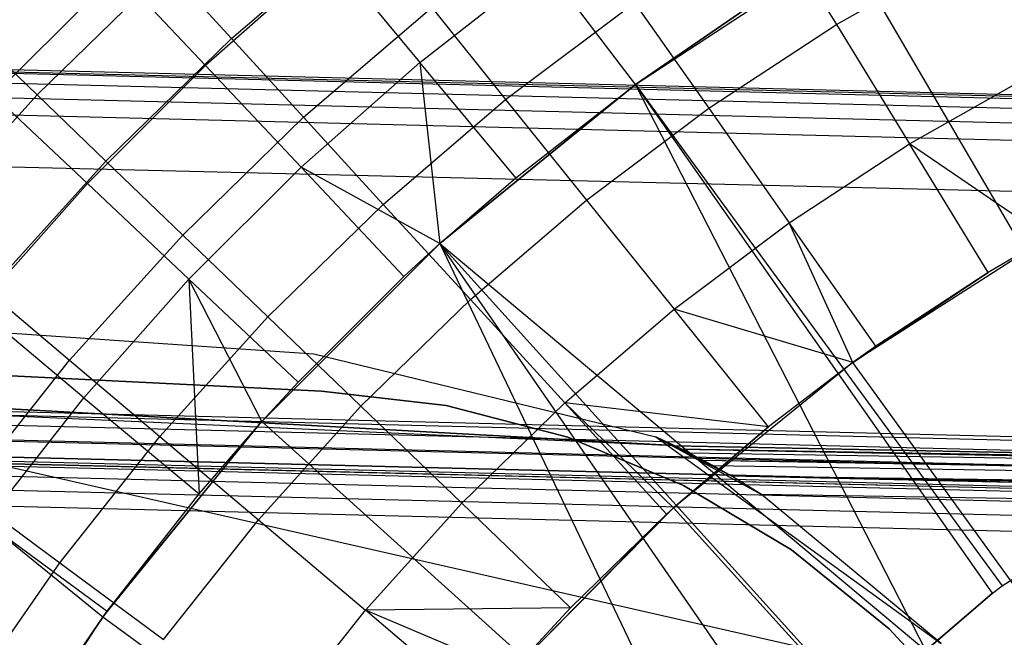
# Model space of a CAD drawing. Extents: x -390 to 397, y -401 to 400.
# Tile 168 of 192: x -17.7 to -13.37, y -374.94 to -372.23. Entities that reach past the tile are written whole.
import ezdxf

# ---------------------------------------------------------------- set-up
doc = ezdxf.new("R2010")
doc.units = 0
doc.header["$LTSCALE"] = 25.4
doc.layers.get('0').update_dxf_attribs({"linetype": 'CONTINUOUS'})

# ---------------------------------------------------------------- blocks, each defined once
blk = doc.blocks.new('FOURTY_ROUND_VII_ZWIS_STL')
at = {"color": 0}
for p, q in [((-14.4058, -371.7657, -974.4657), (-14.1102, -372.2498, -973.1305)), ((-14.4058, -371.7657, -974.4657), (-14.1102, -372.2498, -973.1305)), ((-16.7677, -372.3114, -977.1933), (-16.1821, -371.8094, -977.1933)), ((-16.7677, -372.3114, -977.1933), (-16.1821, -371.8094, -977.1933)), ((-14.9938, -372.5136, -957), (-14.0679, -371.9072, -957)), ((-14.9938, -372.5136, -957), (-14.0679, -371.9072, -957)), ((-14.1102, -372.2498, -973.1305), (-13.5261, -371.9182, -973.1305)), ((-14.1102, -372.2498, -973.1305), (-13.5261, -371.9182, -973.1305)), ((-14.0679, -371.9072, -957), (-12.6917, -374.265, -952.8)), ((-14.0679, -371.9072, -957), (-12.6917, -374.265, -952.8)), ((-16.3323, -371.945, -972.7912), (-16.8817, -372.4306, -972.7912)), ((-16.3323, -371.945, -972.7912), (-16.8817, -372.4306, -972.7912)), ((-16.3323, -371.945, -972.7912), (-15.9408, -372.4162, -971.4547)), ((-16.3323, -371.945, -972.7912), (-15.9408, -372.4162, -971.4547)), ((-17.8118, -372.5615, -974.1486), (-17.2687, -372.0189, -974.1486)), ((-17.8118, -372.5615, -974.1486), (-17.2687, -372.0189, -974.1486)), ((-17.6219, -372.5594, -978.5822), (-17.0504, -372.0022, -978.5822)), ((-17.6219, -372.5594, -978.5822), (-17.0504, -372.0022, -978.5822)), ((-16.8817, -372.4306, -972.7912), (-17.2687, -372.0189, -974.1486)), ((-16.8817, -372.4306, -972.7912), (-17.2687, -372.0189, -974.1486)), ((-17.0504, -372.0022, -978.5822), (-16.7677, -372.3114, -977.1933)), ((-17.0504, -372.0022, -978.5822), (-16.7677, -372.3114, -977.1933)), ((-15.9408, -372.4162, -971.4547), (-15.3922, -371.988, -971.4547)), ((-15.9408, -372.4162, -971.4547), (-15.3922, -371.988, -971.4547)), ((-14.9938, -372.5136, -970.1406), (-15.3922, -371.988, -971.4547)), ((-14.9938, -372.5136, -970.1406), (-15.3922, -371.988, -971.4547)), ((-15.5639, -372.5793, -974.4657), (-14.9979, -372.154, -974.4657)), ((-15.5639, -372.5793, -974.4657), (-14.9979, -372.154, -974.4657)), ((-14.9979, -372.154, -974.4657), (-14.6718, -372.6181, -973.1305)), ((-14.9979, -372.154, -974.4657), (-14.6718, -372.6181, -973.1305)), ((-14.9938, -372.5136, -970.1406), (-14.462, -372.1487, -970.1406)), ((-14.462, -372.1487, -970.1406), (-14.9938, -372.5136, -957)), ((-14.462, -372.1487, -970.1406), (-14.9938, -372.5136, -957)), ((-14.9938, -372.5136, -970.1406), (-14.462, -372.1487, -970.1406)), ((-16.4512, -372.6575, -975.8206), (-15.8884, -372.1751, -975.8206)), ((-16.4512, -372.6575, -975.8206), (-15.8884, -372.1751, -975.8206)), ((-15.8884, -372.1751, -975.8206), (-15.5639, -372.5793, -974.4657)), ((-15.8884, -372.1751, -975.8206), (-15.5639, -372.5793, -974.4657)), ((-14.6718, -372.6181, -973.1305), (-14.1102, -372.2498, -973.1305)), ((-14.6718, -372.6181, -973.1305), (-14.1102, -372.2498, -973.1305)), ((-14.1102, -372.2498, -973.1305), (-13.7895, -372.7748, -971.8167)), ((-14.1102, -372.2498, -973.1305), (-13.7895, -372.7748, -971.8167)), ((-17.8873, -372.304, -979.9853), (-17.6219, -372.5594, -978.5822)), ((-17.8873, -372.304, -979.9853), (-17.6219, -372.5594, -978.5822)), ((-17.32, -372.8498, -977.1933), (-16.7677, -372.3114, -977.1933)), ((-17.32, -372.8498, -977.1933), (-16.7677, -372.3114, -977.1933)), ((-16.7677, -372.3114, -977.1933), (-16.4512, -372.6575, -975.8206)), ((-16.7677, -372.3114, -977.1933), (-16.4512, -372.6575, -975.8206)), ((-15.9408, -372.4162, -971.4547), (-16.4622, -372.8771, -971.4547)), ((-15.9408, -372.4162, -971.4547), (-16.4622, -372.8771, -971.4547)), ((-15.5193, -372.9234, -970.1406), (-15.9408, -372.4162, -971.4547)), ((-15.9408, -372.4162, -971.4547), (-15.8524, -373.212, -970.1406)), ((-15.5193, -372.9234, -970.1406), (-15.9408, -372.4162, -971.4547)), ((-15.9408, -372.4162, -971.4547), (-15.8524, -373.212, -970.1406)), ((-34.6822, -372.4519, -894), (-16.4068, -373.6971, -894)), ((-34.6822, -372.4519, -894), (-16.4068, -373.6971, -894)), ((-34.6822, -372.4519, -897), (-16.4068, -373.6971, -897)), ((-34.6822, -372.4519, -897), (-16.4068, -373.6971, -897)), ((-18.6648, -372.4402, -894.1235), (0.0771, -372.9113, -894.1235)), ((-18.6648, -372.4402, -894.1235), (0.0771, -372.9113, -894.1235)), ((0.0771, -372.8961, -894.2), (-18.664, -372.425, -894.2)), ((0.0771, -372.8961, -894.2), (-18.664, -372.425, -894.2)), ((0.0771, -372.8961, -927.5), (-18.2251, -372.4468, -927.5)), ((0.0771, -372.8961, -927.5), (-18.2251, -372.4468, -927.5)), ((-17.4005, -372.9489, -972.7912), (-16.8817, -372.4306, -972.7912)), ((-17.4005, -372.9489, -972.7912), (-16.8817, -372.4306, -972.7912)), ((-16.4622, -372.8771, -971.4547), (-16.8817, -372.4306, -972.7912)), ((-16.4622, -372.8771, -971.4547), (-16.8817, -372.4306, -972.7912)), ((-18.6669, -372.4835, -894.0586), (0.0771, -372.9547, -894.0586)), ((-18.6669, -372.4835, -894.0586), (0.0771, -372.9547, -894.0586)), ((-13.7895, -372.7748, -971.8167), (-13.2397, -372.4627, -971.8167)), ((-13.7895, -372.7748, -971.8167), (-13.2397, -372.4627, -971.8167)), ((-18.6702, -372.5483, -894.0152), (0.0771, -373.0195, -894.0152)), ((-18.6702, -372.5483, -894.0152), (0.0771, -373.0195, -894.0152)), ((-14.9938, -372.5136, -970.1406), (-15.8524, -373.212, -957)), ((-15.8524, -373.212, -957), (-14.9938, -372.5136, -957)), ((-14.9938, -372.5136, -970.1406), (-15.8524, -373.212, -957)), ((-15.8524, -373.212, -957), (-14.9938, -372.5136, -957)), ((-15.5193, -372.9234, -970.1406), (-14.9938, -372.5136, -970.1406)), ((-15.5193, -372.9234, -970.1406), (-14.9938, -372.5136, -970.1406)), ((-14.9938, -372.5136, -970.1406), (-14.9938, -372.5136, -957)), ((-14.9938, -372.5136, -970.1406), (-14.9938, -372.5136, -957)), ((-14.9938, -372.5136, -957), (-13.3824, -374.7173, -952.8)), ((-13.7189, -375.0006, -952.7723), (-14.9938, -372.5136, -957)), ((-13.7189, -375.0006, -952.7723), (-14.9938, -372.5136, -957)), ((-13.4251, -374.7488, -952.8), (-14.9938, -372.5136, -957)), ((-13.4251, -374.7488, -952.8), (-14.9938, -372.5136, -957)), ((-14.9938, -372.5136, -957), (-13.3824, -374.7173, -952.8)), ((-18.1565, -373.152, -978.5822), (-17.6219, -372.5594, -978.5822)), ((-18.1565, -373.152, -978.5822), (-17.6219, -372.5594, -978.5822)), ((-17.8118, -372.5615, -974.1486), (-17.4005, -372.9489, -972.7912)), ((-17.8118, -372.5615, -974.1486), (-17.4005, -372.9489, -972.7912)), ((-17.6219, -372.5594, -978.5822), (-17.32, -372.8498, -977.1933)), ((-17.6219, -372.5594, -978.5822), (-17.32, -372.8498, -977.1933)), ((-16.1014, -373.0401, -974.4657), (-15.5639, -372.5793, -974.4657)), ((-16.1014, -373.0401, -974.4657), (-15.5639, -372.5793, -974.4657)), ((-15.5639, -372.5793, -974.4657), (-15.2088, -373.0216, -973.1305)), ((-15.5639, -372.5793, -974.4657), (-15.2088, -373.0216, -973.1305)), ((0.0771, -373.0961, -894), (-18.674, -372.6247, -894)), ((0.0771, -373.0961, -894), (-18.674, -372.6247, -894)), ((-15.2088, -373.0216, -973.1305), (-14.6718, -372.6181, -973.1305)), ((-15.2088, -373.0216, -973.1305), (-14.6718, -372.6181, -973.1305)), ((-14.6718, -372.6181, -973.1305), (-14.3182, -373.1214, -971.8167)), ((-14.6718, -372.6181, -973.1305), (-14.3182, -373.1214, -971.8167)), ((-16.982, -373.1749, -975.8206), (-16.4512, -372.6575, -975.8206)), ((-16.982, -373.1749, -975.8206), (-16.4512, -372.6575, -975.8206)), ((-16.4512, -372.6575, -975.8206), (-16.1014, -373.0401, -974.4657)), ((-16.4512, -372.6575, -975.8206), (-16.1014, -373.0401, -974.4657)), ((-14.3182, -373.1214, -971.8167), (-13.7895, -372.7748, -971.8167)), ((-14.3182, -373.1214, -971.8167), (-13.7895, -372.7748, -971.8167)), ((-13.1856, -373.1878, -970.5261), (-13.7895, -372.7748, -971.8167)), ((-13.1856, -373.1878, -970.5261), (-13.7895, -372.7748, -971.8167)), ((-13.4442, -373.3401, -970.5261), (-13.7895, -372.7748, -971.8167)), ((-13.4442, -373.3401, -970.5261), (-13.7895, -372.7748, -971.8167)), ((-17.8366, -373.4225, -977.1933), (-17.32, -372.8498, -977.1933)), ((-17.8366, -373.4225, -977.1933), (-17.32, -372.8498, -977.1933)), ((-17.32, -372.8498, -977.1933), (-16.982, -373.1749, -975.8206)), ((-17.32, -372.8498, -977.1933), (-16.982, -373.1749, -975.8206)), ((-18.2455, -372.8623, -930.1266), (0.0771, -373.3121, -930.1266)), ((-18.2455, -372.8623, -930.1266), (0.0771, -373.3121, -930.1266)), ((-16.9545, -373.3689, -971.4547), (-16.4622, -372.8771, -971.4547)), ((-16.9545, -373.3689, -971.4547), (-16.4622, -372.8771, -971.4547)), ((-16.0105, -373.3577, -970.1406), (-16.4622, -372.8771, -971.4547)), ((-15.8524, -373.212, -970.1406), (-16.4622, -372.8771, -971.4547)), ((-16.0105, -373.3577, -970.1406), (-16.4622, -372.8771, -971.4547)), ((-15.8524, -373.212, -970.1406), (-16.4622, -372.8771, -971.4547)), ((-15.8524, -373.212, -970.1406), (-15.5193, -372.9234, -970.1406)), ((-15.8524, -373.212, -970.1406), (-15.5193, -372.9234, -970.1406)), ((-15.8524, -373.212, -957), (-15.5193, -372.9234, -970.1406)), ((-15.8524, -373.212, -957), (-15.5193, -372.9234, -970.1406)), ((-17.8867, -373.4977, -972.7912), (-17.4005, -372.9489, -972.7912)), ((-17.8867, -373.4977, -972.7912), (-17.4005, -372.9489, -972.7912)), ((-17.4005, -372.9489, -972.7912), (-16.9545, -373.3689, -971.4547)), ((-17.4005, -372.9489, -972.7912), (-16.9545, -373.3689, -971.4547)), ((-15.7187, -373.4587, -973.1305), (-15.2088, -373.0216, -973.1305)), ((-15.7187, -373.4587, -973.1305), (-15.2088, -373.0216, -973.1305)), ((-15.2088, -373.0216, -973.1305), (-14.8236, -373.5013, -971.8167)), ((-15.2088, -373.0216, -973.1305), (-14.8236, -373.5013, -971.8167)), ((-16.6084, -373.5343, -974.4657), (-16.1014, -373.0401, -974.4657)), ((-16.6084, -373.5343, -974.4657), (-16.1014, -373.0401, -974.4657)), ((-16.1014, -373.0401, -974.4657), (-15.7187, -373.4587, -973.1305)), ((-16.1014, -373.0401, -974.4657), (-15.7187, -373.4587, -973.1305)), ((-14.8236, -373.5013, -971.8167), (-14.3182, -373.1214, -971.8167)), ((-14.8236, -373.5013, -971.8167), (-14.3182, -373.1214, -971.8167)), ((-13.9374, -373.6634, -970.5261), (-14.3182, -373.1214, -971.8167)), ((-13.9374, -373.6634, -970.5261), (-14.3182, -373.1214, -971.8167)), ((-14.0385, -373.7355, -970.5261), (-14.3182, -373.1214, -971.8167)), ((-14.0385, -373.7355, -970.5261), (-14.3182, -373.1214, -971.8167)), ((-17.4785, -373.7253, -975.8206), (-16.982, -373.1749, -975.8206)), ((-17.4785, -373.7253, -975.8206), (-16.982, -373.1749, -975.8206)), ((-16.982, -373.1749, -975.8206), (-16.6084, -373.5343, -974.4657)), ((-16.982, -373.1749, -975.8206), (-16.6084, -373.5343, -974.4657)), ((-13.1856, -373.1878, -957.4595), (-14.0385, -373.7355, -957.4595)), ((-13.1856, -373.1878, -957.4595), (-14.0385, -373.7355, -957.4595)), ((-13.1856, -373.1878, -970.5261), (-13.4442, -373.3401, -970.5261)), ((-13.1856, -373.1878, -957.4595), (-13.4442, -373.3401, -970.5261)), ((-13.1856, -373.1878, -970.5261), (-13.4442, -373.3401, -970.5261)), ((-13.1856, -373.1878, -957.4595), (-13.4442, -373.3401, -970.5261)), ((-16.6346, -373.995, -957), (-15.8524, -373.212, -957)), ((-16.6346, -373.995, -957), (-15.8524, -373.212, -957)), ((-16.0105, -373.3577, -970.1406), (-15.8524, -373.212, -970.1406)), ((-15.8524, -373.212, -957), (-16.0105, -373.3577, -970.1406)), ((-15.8524, -373.212, -957), (-16.0105, -373.3577, -970.1406)), ((-16.0105, -373.3577, -970.1406), (-15.8524, -373.212, -970.1406)), ((-15.8524, -373.212, -970.1406), (-15.8524, -373.212, -957)), ((-15.8524, -373.212, -970.1406), (-15.8524, -373.212, -957)), ((-15.8524, -373.212, -957), (-13.7189, -375.0006, -952.7723)), ((-14.2847, -375.4855, -952.8), (-15.8524, -373.212, -957)), ((-15.8524, -373.212, -957), (-14.6066, -375.8225, -952.8)), ((-14.2847, -375.4855, -952.8), (-15.8524, -373.212, -957)), ((-14.0114, -375.2513, -952.7733), (-15.8524, -373.212, -957)), ((-14.0114, -375.2513, -952.7733), (-15.8524, -373.212, -957)), ((-15.8524, -373.212, -957), (-13.7189, -375.0006, -952.7723)), ((-15.8524, -373.212, -957), (-14.6066, -375.8225, -952.8)), ((-17.4159, -373.8898, -971.4547), (-16.9545, -373.3689, -971.4547)), ((-17.4159, -373.8898, -971.4547), (-16.9545, -373.3689, -971.4547)), ((-16.4744, -373.821, -970.1406), (-16.9545, -373.3689, -971.4547)), ((-16.6346, -373.995, -970.1406), (-16.9545, -373.3689, -971.4547)), ((-16.9545, -373.3689, -971.4547), (-16.9092, -374.3119, -970.1406)), ((-16.6346, -373.995, -970.1406), (-16.9545, -373.3689, -971.4547)), ((-16.4744, -373.821, -970.1406), (-16.9545, -373.3689, -971.4547)), ((-16.9545, -373.3689, -971.4547), (-16.9092, -374.3119, -970.1406)), ((-16.4744, -373.821, -970.1406), (-16.0105, -373.3577, -970.1406)), ((-16.4744, -373.821, -970.1406), (-16.0105, -373.3577, -970.1406)), ((-14.0385, -373.7355, -957.4595), (-13.4442, -373.3401, -970.5261)), ((-14.0385, -373.7355, -957.4595), (-13.4442, -373.3401, -970.5261)), ((-13.4442, -373.3401, -970.5261), (-13.9374, -373.6634, -970.5261)), ((-13.4442, -373.3401, -970.5261), (-13.9374, -373.6634, -970.5261)), ((-17.8366, -373.4225, -977.1933), (-17.4785, -373.7253, -975.8206)), ((-17.8366, -373.4225, -977.1933), (-17.4785, -373.7253, -975.8206)), ((-26.3397, -373.4632, -900.3), (-14.825, -374.0995, -897)), ((-14.825, -374.0995, -897), (-26.3397, -373.4632, -897)), ((-26.3397, -373.4632, -900.3), (-14.825, -374.0995, -897)), ((-14.825, -374.0995, -897), (-26.3397, -373.4632, -897)), ((-17.4159, -373.8898, -971.4547), (-17.8867, -373.4977, -972.7912)), ((-17.4159, -373.8898, -971.4547), (-17.8867, -373.4977, -972.7912)), ((-16.1996, -373.9275, -973.1305), (-15.7187, -373.4587, -973.1305)), ((-16.1996, -373.9275, -973.1305), (-15.7187, -373.4587, -973.1305)), ((-15.7187, -373.4587, -973.1305), (-15.3036, -373.9127, -971.8167)), ((-15.7187, -373.4587, -973.1305), (-15.3036, -373.9127, -971.8167)), ((-17.0826, -374.06, -974.4657), (-16.6084, -373.5343, -974.4657)), ((-17.0826, -374.06, -974.4657), (-16.6084, -373.5343, -974.4657)), ((-16.6084, -373.5343, -974.4657), (-16.1996, -373.9275, -973.1305)), ((-16.6084, -373.5343, -974.4657), (-16.1996, -373.9275, -973.1305)), ((-15.3036, -373.9127, -971.8167), (-14.8236, -373.5013, -971.8167)), ((-15.3036, -373.9127, -971.8167), (-14.8236, -373.5013, -971.8167)), ((-14.0385, -373.7355, -970.5261), (-14.8236, -373.5013, -971.8167)), ((-14.0385, -373.7355, -970.5261), (-14.8236, -373.5013, -971.8167)), ((-14.4089, -374.0177, -970.5261), (-14.8236, -373.5013, -971.8167)), ((-14.4089, -374.0177, -970.5261), (-14.8236, -373.5013, -971.8167)), ((-21.6017, -373.6009, -895.4487), (-16.3726, -373.861, -895.4487)), ((-16.3726, -373.861, -893.9487), (-21.6017, -373.6009, -893.9487)), ((-21.6017, -373.6009, -895.4487), (-16.3726, -373.861, -895.4487)), ((-16.3726, -373.861, -893.9487), (-21.6017, -373.6009, -893.9487)), ((-13.9374, -373.6634, -970.5261), (-14.0385, -373.7355, -970.5261)), ((-14.0385, -373.7355, -957.4595), (-13.9374, -373.6634, -970.5261)), ((-14.0385, -373.7355, -957.4595), (-13.9374, -373.6634, -970.5261)), ((-13.9374, -373.6634, -970.5261), (-14.0385, -373.7355, -970.5261)), ((-16.4068, -373.6971, -894), (-14.9033, -374.0622, -894)), ((-16.4068, -373.6971, -897), (-16.4068, -373.6971, -894)), ((-16.4068, -373.6971, -894), (-14.9033, -374.0622, -894)), ((-16.4068, -373.6971, -897), (-16.4068, -373.6971, -894)), ((-16.4068, -373.6971, -897), (-14.9033, -374.0622, -897)), ((-16.4068, -373.6971, -897), (-14.9033, -374.0622, -897)), ((-17.9387, -374.3064, -975.8206), (-17.4785, -373.7253, -975.8206)), ((-17.9387, -374.3064, -975.8206), (-17.4785, -373.7253, -975.8206)), ((-17.4785, -373.7253, -975.8206), (-17.0826, -374.06, -974.4657)), ((-17.4785, -373.7253, -975.8206), (-17.0826, -374.06, -974.4657)), ((-14.0385, -373.7355, -957.4595), (-14.826, -374.3737, -957.4595)), ((-14.0385, -373.7355, -957.4595), (-14.826, -374.3737, -957.4595)), ((-14.0385, -373.7355, -970.5261), (-14.4089, -374.0177, -970.5261)), ((-14.0385, -373.7355, -957.4595), (-14.4089, -374.0177, -970.5261)), ((-14.0385, -373.7355, -970.5261), (-14.4089, -374.0177, -970.5261)), ((-14.0385, -373.7355, -957.4595), (-14.4089, -374.0177, -970.5261)), ((-14.0385, -373.7355, -970.5261), (-14.0385, -373.7355, -957.4595)), ((-14.0385, -373.7355, -970.5261), (-14.0385, -373.7355, -957.4595)), ((-12.5498, -375.7949, -953.55), (-14.0385, -373.7355, -957.4595)), ((-12.5498, -375.7949, -953.55), (-14.0385, -373.7355, -957.4595)), ((-16.6346, -373.995, -970.1406), (-16.4744, -373.821, -970.1406)), ((-16.6346, -373.995, -957), (-16.4744, -373.821, -970.1406)), ((-16.6346, -373.995, -970.1406), (-16.4744, -373.821, -970.1406)), ((-16.6346, -373.995, -957), (-16.4744, -373.821, -970.1406)), ((-16.3726, -373.861, -895.4487), (-15.8246, -373.9235, -895.4487)), ((-15.8246, -373.9235, -893.9487), (-16.3726, -373.861, -893.9487)), ((-16.3726, -373.861, -895.4487), (-15.8246, -373.9235, -895.4487)), ((-16.3726, -373.861, -895.4487), (-16.3726, -373.861, -893.9487)), ((-15.8246, -373.9235, -893.9487), (-16.3726, -373.861, -893.9487)), ((-16.3726, -373.861, -895.4487), (-16.3726, -373.861, -893.9487)), ((0.0771, -374.3961, -927.3), (-18.5901, -373.9305, -927.3)), ((0.0771, -374.3961, -902.2), (-18.5901, -373.9305, -902.2)), ((0.0771, -374.3961, -927.3), (-18.5901, -373.9305, -927.3)), ((0.0771, -374.3961, -902.2), (-18.5901, -373.9305, -902.2)), ((0.0771, -374.3961, -900.3), (-18.5901, -373.9305, -900.3)), ((-18.5901, -373.9305, -900.3), (-14.825, -374.0995, -897)), ((-18.5901, -373.9305, -900.3), (-14.825, -374.0995, -897)), ((0.0771, -374.3961, -900.3), (-18.5901, -373.9305, -900.3)), ((-17.8448, -374.4379, -971.4547), (-17.4159, -373.8898, -971.4547)), ((-17.8448, -374.4379, -971.4547), (-17.4159, -373.8898, -971.4547)), ((-17.4159, -373.8898, -971.4547), (-16.9092, -374.3119, -970.1406)), ((-17.4159, -373.8898, -971.4547), (-16.9092, -374.3119, -970.1406)), ((-16.6495, -374.4262, -973.1305), (-16.1996, -373.9275, -973.1305)), ((-16.6495, -374.4262, -973.1305), (-16.1996, -373.9275, -973.1305)), ((-16.1996, -373.9275, -973.1305), (-15.7563, -374.354, -971.8167)), ((-16.1996, -373.9275, -973.1305), (-15.7563, -374.354, -971.8167)), ((-15.8246, -373.9235, -895.4487), (-15.2909, -374.0626, -895.4487)), ((-15.2909, -374.0626, -893.9487), (-15.8246, -373.9235, -893.9487)), ((-15.8246, -373.9235, -895.4487), (-15.2909, -374.0626, -895.4487)), ((-15.8246, -373.9235, -895.4487), (-15.8246, -373.9235, -893.9487)), ((-15.2909, -374.0626, -893.9487), (-15.8246, -373.9235, -893.9487)), ((-15.8246, -373.9235, -895.4487), (-15.8246, -373.9235, -893.9487)), ((-15.7563, -374.354, -971.8167), (-15.3036, -373.9127, -971.8167)), ((-15.7563, -374.354, -971.8167), (-15.3036, -373.9127, -971.8167)), ((-14.4089, -374.0177, -970.5261), (-15.3036, -373.9127, -971.8167)), ((-14.826, -374.3737, -970.5261), (-15.3036, -373.9127, -971.8167)), ((-14.4089, -374.0177, -970.5261), (-15.3036, -373.9127, -971.8167)), ((-14.826, -374.3737, -970.5261), (-15.3036, -373.9127, -971.8167)), ((-14.8567, -374.4016, -970.5261), (-15.3036, -373.9127, -971.8167)), ((-14.8567, -374.4016, -970.5261), (-15.3036, -373.9127, -971.8167)), ((-18.5909, -373.9457, -927.3765), (0.0771, -374.4113, -927.3765)), ((-18.5909, -373.9457, -927.3765), (0.0771, -374.4113, -927.3765)), ((-18.5909, -373.9457, -902.1235), (0.0771, -374.4113, -902.1235)), ((-18.5909, -373.9457, -902.1235), (0.0771, -374.4113, -902.1235)), ((-18.5909, -373.9457, -900.3765), (0.0771, -374.4113, -900.3765)), ((-18.5909, -373.9457, -900.3765), (0.0771, -374.4113, -900.3765)), ((-18.5931, -373.989, -927.4414), (0.0771, -374.4547, -927.4414)), ((-18.5931, -373.989, -927.4414), (0.0771, -374.4547, -927.4414)), ((-18.5931, -373.989, -902.0586), (0.0771, -374.4547, -902.0586)), ((-18.5931, -373.989, -902.0586), (0.0771, -374.4547, -902.0586)), ((-18.5931, -373.989, -900.4414), (0.0771, -374.4547, -900.4414)), ((-18.5931, -373.989, -900.4414), (0.0771, -374.4547, -900.4414)), ((-17.3323, -374.8542, -957), (-16.6346, -373.995, -957)), ((-17.3323, -374.8542, -957), (-16.6346, -373.995, -957)), ((-17.3132, -374.8282, -970.1406), (-16.6346, -373.995, -957)), ((-17.3132, -374.8282, -970.1406), (-16.6346, -373.995, -957)), ((-16.9092, -374.3119, -970.1406), (-16.6346, -373.995, -970.1406)), ((-16.9092, -374.3119, -970.1406), (-16.6346, -373.995, -970.1406)), ((-16.9092, -374.3119, -970.1406), (-16.6346, -373.995, -957)), ((-16.9092, -374.3119, -970.1406), (-16.6346, -373.995, -957)), ((-16.6346, -373.995, -970.1406), (-16.6346, -373.995, -957)), ((-16.6346, -373.995, -970.1406), (-16.6346, -373.995, -957)), ((-14.6066, -375.8225, -952.8), (-16.6346, -373.995, -957)), ((-14.6066, -375.8225, -952.8), (-16.6346, -373.995, -957)), ((-14.4089, -374.0177, -970.5261), (-14.826, -374.3737, -970.5261)), ((-14.826, -374.3737, -957.4595), (-14.4089, -374.0177, -970.5261)), ((-14.826, -374.3737, -957.4595), (-14.4089, -374.0177, -970.5261)), ((-14.4089, -374.0177, -970.5261), (-14.826, -374.3737, -970.5261)), ((-18.5963, -374.0539, -927.4848), (0.0771, -374.5196, -927.4848)), ((-18.5963, -374.0539, -927.4848), (0.0771, -374.5196, -927.4848)), ((-18.5963, -374.0539, -902.0152), (0.0771, -374.5196, -902.0152)), ((-18.5963, -374.0539, -902.0152), (0.0771, -374.5196, -902.0152)), ((-18.5963, -374.0539, -900.4848), (0.0771, -374.5196, -900.4848)), ((-18.5963, -374.0539, -900.4848), (0.0771, -374.5196, -900.4848)), ((-17.5222, -374.6151, -974.4657), (-17.0826, -374.06, -974.4657)), ((-17.5222, -374.6151, -974.4657), (-17.0826, -374.06, -974.4657)), ((-17.0826, -374.06, -974.4657), (-16.6495, -374.4262, -973.1305)), ((-17.0826, -374.06, -974.4657), (-16.6495, -374.4262, -973.1305)), ((-14.9033, -374.0622, -894), (-13.6508, -374.9706, -894)), ((-14.8201, -374.1018, -895.6707), (-14.9033, -374.0622, -894)), ((-14.7905, -374.1165, -895.6224), (-14.9033, -374.0622, -894)), ((-14.7609, -374.1315, -895.5955), (-14.9033, -374.0622, -894)), ((-14.7905, -374.1165, -895.6224), (-14.9033, -374.0622, -894)), ((-14.7609, -374.1315, -895.5955), (-14.9033, -374.0622, -894)), ((-14.6975, -374.1646, -895.5571), (-14.9033, -374.0622, -894)), ((-14.6975, -374.1646, -895.5571), (-14.9033, -374.0622, -894)), ((-14.6538, -374.1883, -895.5385), (-14.9033, -374.0622, -894)), ((-14.9033, -374.0622, -894), (-13.6508, -374.9706, -894)), ((-14.9033, -374.0622, -894), (-14.4398, -374.3148, -895.5)), ((-14.9033, -374.0622, -894), (-14.4398, -374.3148, -895.5)), ((-14.9033, -374.0622, -894), (-14.5733, -374.2337, -895.5149)), ((-14.9033, -374.0622, -894), (-14.5733, -374.2337, -895.5149)), ((-14.6538, -374.1883, -895.5385), (-14.9033, -374.0622, -894)), ((-14.9033, -374.0622, -894), (-14.825, -374.0995, -895.7)), ((-14.9033, -374.0622, -894), (-14.9033, -374.0622, -897)), ((-14.9033, -374.0622, -897), (-14.825, -374.0995, -897)), ((-14.9033, -374.0622, -894), (-14.9033, -374.0622, -897)), ((-14.9033, -374.0622, -897), (-14.825, -374.0995, -897)), ((0.0771, -374.5194, -932.4962), (-18.3047, -374.0682, -932.4962)), ((-8.5769, -376.2798, -934.3616), (-18.3047, -374.0682, -932.4962)), ((0.0771, -374.5194, -932.4962), (-18.3047, -374.0682, -932.4962)), ((-8.5769, -376.2798, -934.3616), (-18.3047, -374.0682, -932.4962)), ((-15.2909, -374.0626, -895.4487), (-14.7821, -374.2756, -895.4487)), ((-14.7821, -374.2756, -893.9487), (-15.2909, -374.0626, -893.9487)), ((-15.2909, -374.0626, -895.4487), (-14.7821, -374.2756, -895.4487)), ((-15.2909, -374.0626, -895.4487), (-15.2909, -374.0626, -893.9487)), ((-14.7821, -374.2756, -893.9487), (-15.2909, -374.0626, -893.9487)), ((-15.2909, -374.0626, -895.4487), (-15.2909, -374.0626, -893.9487)), ((-14.8201, -374.1018, -895.6707), (-14.825, -374.0995, -895.7)), ((-14.825, -374.0995, -895.7), (0.0771, -374.3961, -895.7)), ((-14.825, -374.0995, -897), (0.0771, -374.3961, -900.3)), ((-14.825, -374.0995, -895.7), (0.0771, -374.3961, -895.7)), ((-14.825, -374.0995, -895.7), (-14.825, -374.0995, -897)), ((-14.825, -374.0995, -897), (0.0771, -374.3961, -900.3)), ((-14.825, -374.0995, -895.7), (-14.825, -374.0995, -897)), ((-14.7905, -374.1165, -895.6224), (-14.8201, -374.1018, -895.6707)), ((-14.8201, -374.1018, -895.6707), (0.0771, -374.3961, -895.7)), ((-14.8201, -374.1018, -895.6707), (0.0771, -374.3961, -895.7)), ((-14.7905, -374.1165, -895.6224), (-14.8201, -374.1018, -895.6707)), ((-18.601, -374.1474, -929.1777), (0.0771, -374.6133, -929.1777)), ((-18.601, -374.1474, -929.1777), (0.0771, -374.6133, -929.1777)), ((-18.6001, -374.1303, -902), (0.0771, -374.5961, -902)), ((0.0771, -374.5961, -927.5), (-18.6001, -374.1303, -927.5)), ((0.0771, -374.5961, -927.5), (-18.6001, -374.1303, -927.5)), ((-18.6001, -374.1303, -902), (0.0771, -374.5961, -902)), ((0.0771, -374.5961, -900.5), (-18.6001, -374.1303, -900.5)), ((0.0771, -374.5961, -900.5), (-18.6001, -374.1303, -900.5)), ((1.8247, -374.4072, -895.6235), (-14.7905, -374.1165, -895.6224)), ((-14.7905, -374.1165, -895.6224), (0.0771, -374.3961, -895.7)), ((-14.7905, -374.1165, -895.6224), (0.0771, -374.3961, -895.7)), ((-14.7609, -374.1315, -895.5955), (-14.7905, -374.1165, -895.6224)), ((1.8247, -374.4072, -895.6235), (-14.7905, -374.1165, -895.6224)), ((-14.7609, -374.1315, -895.5955), (-14.7905, -374.1165, -895.6224)), ((-14.6975, -374.1646, -895.5571), (-14.7609, -374.1315, -895.5955)), ((-14.7609, -374.1315, -895.5955), (1.8247, -374.4072, -895.6235)), ((-14.7609, -374.1315, -895.5955), (1.8247, -374.4072, -895.6235)), ((-14.6975, -374.1646, -895.5571), (-14.7609, -374.1315, -895.5955)), ((-18.602, -374.1685, -929.1082), (0.0771, -374.6343, -929.1082)), ((-18.602, -374.1685, -929.1082), (0.0771, -374.6343, -929.1082)), ((0.0771, -374.6183, -929.25), (-18.3096, -374.167, -929.25)), ((-18.3096, -374.167, -929.25), (0.0771, -374.6133, -929.1777)), ((0.0771, -374.6183, -929.25), (-18.3096, -374.167, -929.25)), ((-18.3096, -374.167, -929.25), (0.0771, -374.6133, -929.1777)), ((-14.6538, -374.1883, -895.5385), (-14.6975, -374.1646, -895.5571)), ((-14.6975, -374.1646, -895.5571), (1.8249, -374.4506, -895.5586)), ((-14.6975, -374.1646, -895.5571), (1.8249, -374.4506, -895.5586)), ((-14.6975, -374.1646, -895.5571), (1.8247, -374.4072, -895.6235)), ((-14.6975, -374.1646, -895.5571), (1.8247, -374.4072, -895.6235)), ((-14.6538, -374.1883, -895.5385), (-14.6975, -374.1646, -895.5571)), ((-14.5733, -374.2337, -895.5149), (-14.6538, -374.1883, -895.5385)), ((-14.6538, -374.1883, -895.5385), (1.8249, -374.4506, -895.5586)), ((-14.6538, -374.1883, -895.5385), (1.8249, -374.4506, -895.5586)), ((-14.5733, -374.2337, -895.5149), (-14.6538, -374.1883, -895.5385)), ((-18.6042, -374.2128, -929.0509), (0.0771, -374.6787, -929.0509)), ((-18.6042, -374.2128, -929.0509), (0.0771, -374.6787, -929.0509)), ((1.8252, -374.5155, -895.5152), (-14.5733, -374.2337, -895.5149)), ((-14.5733, -374.2337, -895.5149), (1.8249, -374.4506, -895.5586)), ((-14.5733, -374.2337, -895.5149), (1.8249, -374.4506, -895.5586)), ((-14.4398, -374.3148, -895.5), (-14.5733, -374.2337, -895.5149)), ((-14.5733, -374.2337, -895.5149), (1.8256, -374.592, -895.5)), ((-14.5733, -374.2337, -895.5149), (1.8256, -374.592, -895.5)), ((1.8252, -374.5155, -895.5152), (-14.5733, -374.2337, -895.5149)), ((-14.4398, -374.3148, -895.5), (-14.5733, -374.2337, -895.5149)), ((-18.6073, -374.2747, -929.0132), (0.0771, -374.7407, -929.0132)), ((-18.6073, -374.2747, -929.0132), (0.0771, -374.7407, -929.0132)), ((-14.7821, -374.2756, -895.4487), (-14.3085, -374.5583, -895.4487)), ((-14.3085, -374.5583, -893.9487), (-14.7821, -374.2756, -893.9487)), ((-14.7821, -374.2756, -895.4487), (-14.3085, -374.5583, -895.4487)), ((-14.7821, -374.2756, -895.4487), (-14.7821, -374.2756, -893.9487)), ((-14.3085, -374.5583, -893.9487), (-14.7821, -374.2756, -893.9487)), ((-14.7821, -374.2756, -895.4487), (-14.7821, -374.2756, -893.9487)), ((-13.3824, -374.7173, -952.8), (-12.6917, -374.265, -952.8)), ((-13.3824, -374.7173, -952.8), (-12.6917, -374.265, -952.8)), ((-17.9387, -374.3064, -975.8206), (-17.5222, -374.6151, -974.4657)), ((-17.9387, -374.3064, -975.8206), (-17.5222, -374.6151, -974.4657)), ((-17.3132, -374.8282, -970.1406), (-16.9092, -374.3119, -970.1406)), ((-17.3132, -374.8282, -970.1406), (-16.9092, -374.3119, -970.1406)), ((1.8256, -374.592, -895.5), (-14.4398, -374.3148, -895.5)), ((-13.6508, -374.9706, -895.5), (-14.4398, -374.3148, -895.5)), ((1.8256, -374.592, -895.5), (-14.4398, -374.3148, -895.5)), ((-13.6508, -374.9706, -894), (-14.4398, -374.3148, -895.5)), ((-13.6508, -374.9706, -895.5), (-14.4398, -374.3148, -895.5)), ((-13.6508, -374.9706, -894), (-14.4398, -374.3148, -895.5)), ((0.0771, -374.812, -929), (-18.6109, -374.3459, -929)), ((0.0771, -374.812, -929), (-18.6109, -374.3459, -929)), ((-16.1798, -374.8235, -971.8167), (-15.7563, -374.354, -971.8167)), ((-16.1798, -374.8235, -971.8167), (-15.7563, -374.354, -971.8167)), ((-15.2789, -374.8132, -970.5261), (-15.7563, -374.354, -971.8167)), ((-15.2789, -374.8132, -970.5261), (-15.7563, -374.354, -971.8167)), ((-14.826, -374.3737, -957.4595), (-15.5385, -375.0946, -957.4595)), ((-14.826, -374.3737, -957.4595), (-15.5385, -375.0946, -957.4595)), ((-14.8567, -374.4016, -970.5261), (-15.5385, -375.0946, -957.4595)), ((-14.8567, -374.4016, -970.5261), (-15.5385, -375.0946, -957.4595)), ((-14.8567, -374.4016, -970.5261), (-15.2789, -374.8132, -970.5261)), ((-14.8567, -374.4016, -970.5261), (-15.2789, -374.8132, -970.5261)), ((-14.826, -374.3737, -970.5261), (-14.8567, -374.4016, -970.5261)), ((-14.8567, -374.4016, -970.5261), (-14.826, -374.3737, -957.4595)), ((-14.8567, -374.4016, -970.5261), (-14.826, -374.3737, -957.4595)), ((-14.826, -374.3737, -970.5261), (-14.8567, -374.4016, -970.5261)), ((-14.826, -374.3737, -957.4595), (-14.826, -374.3737, -970.5261)), ((-14.826, -374.3737, -957.4595), (-14.826, -374.3737, -970.5261)), ((-13.1198, -376.2568, -953.55), (-14.826, -374.3737, -957.4595)), ((-13.1198, -376.2568, -953.55), (-14.826, -374.3737, -957.4595)), ((-17.8448, -374.4379, -971.4547), (-17.3132, -374.8282, -970.1406)), ((-17.3323, -374.8542, -970.1406), (-17.8448, -374.4379, -971.4547)), ((-17.3323, -374.8542, -970.1406), (-17.8448, -374.4379, -971.4547)), ((-17.8448, -374.4379, -971.4547), (-17.3132, -374.8282, -970.1406)), ((-17.0665, -374.9528, -973.1305), (-16.6495, -374.4262, -973.1305)), ((-17.0665, -374.9528, -973.1305), (-16.6495, -374.4262, -973.1305)), ((-16.6495, -374.4262, -973.1305), (-16.1798, -374.8235, -971.8167)), ((-16.6495, -374.4262, -973.1305), (-16.1798, -374.8235, -971.8167)), ((-14.3085, -374.5583, -895.4487), (-13.8795, -374.905, -895.4487)), ((-13.8795, -374.905, -893.9487), (-14.3085, -374.5583, -893.9487)), ((-14.3085, -374.5583, -895.4487), (-13.8795, -374.905, -895.4487)), ((-14.3085, -374.5583, -895.4487), (-14.3085, -374.5583, -893.9487)), ((-13.8795, -374.905, -893.9487), (-14.3085, -374.5583, -893.9487)), ((-14.3085, -374.5583, -895.4487), (-14.3085, -374.5583, -893.9487)), ((-17.9253, -375.1971, -974.4657), (-17.5222, -374.6151, -974.4657)), ((-17.9253, -375.1971, -974.4657), (-17.5222, -374.6151, -974.4657)), ((-17.5222, -374.6151, -974.4657), (-17.0665, -374.9528, -973.1305)), ((-17.5222, -374.6151, -974.4657), (-17.0665, -374.9528, -973.1305)), ((-14.2847, -375.4855, -952.8), (-13.4251, -374.7488, -952.8)), ((-14.2847, -375.4855, -952.8), (-13.4251, -374.7488, -952.8)), ((-13.4251, -374.7488, -952.8), (-14.0114, -375.2513, -952.7733)), ((-13.7189, -375.0006, -952.7723), (-13.4251, -374.7488, -952.8)), ((-13.4251, -374.7488, -952.8), (-13.3824, -374.7173, -952.8)), ((-13.4251, -374.7488, -952.8), (-13.3824, -374.7173, -952.8)), ((-17.3323, -374.8542, -970.1406), (-17.3132, -374.8282, -970.1406)), ((-17.3132, -374.8282, -970.1406), (-17.3323, -374.8542, -957)), ((-17.3132, -374.8282, -970.1406), (-17.3323, -374.8542, -957)), ((-17.3323, -374.8542, -970.1406), (-17.3132, -374.8282, -970.1406)), ((-16.5723, -375.3191, -971.8167), (-16.1798, -374.8235, -971.8167)), ((-16.5723, -375.3191, -971.8167), (-16.1798, -374.8235, -971.8167)), ((-15.2789, -374.8132, -970.5261), (-16.1798, -374.8235, -971.8167)), ((-15.2789, -374.8132, -970.5261), (-16.1798, -374.8235, -971.8167)), ((-15.5385, -375.0946, -970.5261), (-16.1798, -374.8235, -971.8167)), ((-15.5385, -375.0946, -970.5261), (-16.1798, -374.8235, -971.8167)), ((-15.6739, -375.2511, -970.5261), (-16.1798, -374.8235, -971.8167)), ((-15.6739, -375.2511, -970.5261), (-16.1798, -374.8235, -971.8167)), ((-15.2789, -374.8132, -970.5261), (-15.5385, -375.0946, -970.5261)), ((-15.2789, -374.8132, -970.5261), (-15.5385, -375.0946, -970.5261)), ((-15.2789, -374.8132, -970.5261), (-15.5385, -375.0946, -957.4595)), ((-15.2789, -374.8132, -970.5261), (-15.5385, -375.0946, -957.4595)), ((-17.9378, -375.7807, -957), (-17.3323, -374.8542, -957)), ((-17.9378, -375.7807, -957), (-17.3323, -374.8542, -957)), ((-17.685, -375.3683, -970.1406), (-17.3323, -374.8542, -970.1406)), ((-17.3323, -374.8542, -957), (-17.685, -375.3683, -970.1406)), ((-17.3323, -374.8542, -957), (-17.685, -375.3683, -970.1406)), ((-17.685, -375.3683, -970.1406), (-17.3323, -374.8542, -970.1406)), ((-17.3323, -374.8542, -957), (-17.3323, -374.8542, -970.1406)), ((-17.3323, -374.8542, -957), (-17.3323, -374.8542, -970.1406)), ((-15.127, -376.4636, -952.8), (-17.3323, -374.8542, -957)), ((-15.127, -376.4636, -952.8), (-17.3323, -374.8542, -957)), ((-13.8795, -374.905, -895.4487), (-13.5037, -375.3088, -895.4487)), ((-13.5037, -375.3088, -893.9487), (-13.8795, -374.905, -893.9487)), ((-13.8795, -374.905, -895.4487), (-13.5037, -375.3088, -895.4487)), ((-13.8795, -374.905, -895.4487), (-13.8795, -374.905, -893.9487)), ((-13.5037, -375.3088, -893.9487), (-13.8795, -374.905, -893.9487)), ((-13.8795, -374.905, -895.4487), (-13.8795, -374.905, -893.9487))]:
    blk.add_line(p, q, dxfattribs=at)

msp = doc.modelspace()

# ---------------------------------------------------------------- block references
at = {"color": 250}
msp.add_blockref('FOURTY_ROUND_VII_ZWIS_STL', (0, 0), dxfattribs=at)

doc.saveas('drawing.dxf')
